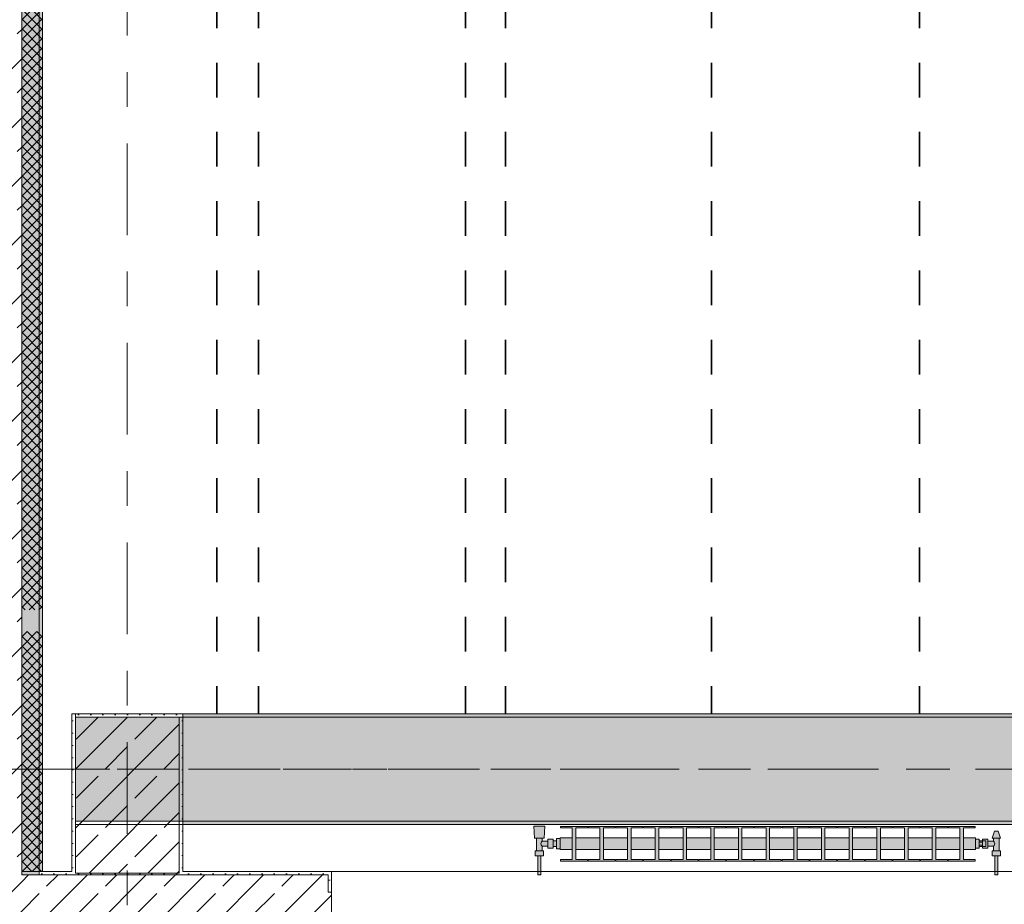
# Model space of a CAD drawing. Header units: metres. Extents: x -3.6 to 84.5, y -11 to 16.8.
# Tile 9 of 229: x 0.2 to 3.1, y 0.2 to 2.7. Entities that reach past the tile are written whole.
import ezdxf

# ---------------------------------------------------------------- set-up
doc = ezdxf.new("R2010")
doc.units = ezdxf.units.M
doc.header["$MEASUREMENT"] = 0
doc.linetypes.add('Achse', pattern=[0.2, 0.1, -0.05, 0, -0.05])
doc.linetypes.add('Strichlinie doppelt', pattern=[0.546806, 0.264583, -0.105833, 0.070556, -0.105833])
for name, color, linetype in [('155 - Bemaßung_ Beschriftung.Ausbau - Deckenelemente', 7, 'Continuous'), ('451 - Universal.Achsen Raster', 7, 'Continuous'), ('604 - Struktur.Wand Aussen', 7, 'Continuous'), ('607 - Struktur.Stütze', 7, 'Continuous'), ('608 - Struktur.Träger', 7, 'Continuous'), ('801 - HKLSE.Heizung_ Klima_ Lüftung', 7, 'Continuous'), ('Abbruch_605 - Struktur.Wand Innen', 7, 'Continuous')]:
    doc.layers.add(name, color=color, linetype=linetype)
doc.linetypes.add('Abbruch 1', pattern='A,0,[1,2022.0244.A_L5A-PL04.10_iA_Deckenelemente 3.OG1.Shx,S=0.001984,R=0,X=0,Y=0],-0.25,0', length=0.25)
pattern_1 = [(45, (0, 0), (-0.08485281, 0.08485281), []), (45, (-0.04243, 0.04243), (-0.08485281, 0.08485281), [0.09, -0.03])]
pattern_2 = [(45, (0, 0), (-0.01767767, 0.01767767), [0, -0.025])]
pattern_3 = [(315, (0, 0), (0.014142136, 0.014142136), []), (45, (0, 0), (-0.014142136, 0.014142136), [])]

msp = doc.modelspace()

# ---------------------------------------------------------------- hatches: boundary and pattern name
at = {"layer": '604 - Struktur.Wand Aussen', "linetype": 'Continuous', "lineweight": 0, "true_color": 0x000000}
h = msp.add_hatch(dxfattribs=at)
h.set_pattern_fill('Beton__Stahlbeton_0001', color=18, style=0, pattern_type=2)
h.set_pattern_definition(pattern_1)
h.paths.add_polyline_path([(0.225, 0.245), (0.225, 5.33), (-0.015, 5.33), (-0.015, 0.245)])
at = {"layer": '604 - Struktur.Wand Aussen', "linetype": 'Continuous', "lineweight": 0, "true_color": 0xbebebe}
for points in [[(0.2738, 0.245), (0.275, 0.2461), (0.275, 5.19), (0.225, 5.19), (0.225, 0.245)], [(0.275, 0.2461), (0.2738, 0.245), (0.275, 0.245)]]:
    msp.add_hatch(color=9, dxfattribs=at).paths.add_polyline_path(points)
at = {"layer": '604 - Struktur.Wand Aussen', "linetype": 'Continuous', "lineweight": 0, "true_color": 0x000000}
h = msp.add_hatch(dxfattribs=at)
h.set_pattern_fill('Gips_0001', color=18, style=0, pattern_type=2)
h.set_pattern_definition(pattern_2)
h.paths.add_polyline_path([(0.285, 0.255), (0.285, 5.19), (0.275, 5.19), (0.275, 0.255)])
h = msp.add_hatch(dxfattribs=at)
h.set_pattern_fill('Beton__Stahlbeton_0001', color=18, style=0, pattern_type=2)
h.set_pattern_definition(pattern_1)
h.paths.add_polyline_path([(0.0045, 0.005), (0.225, 0.2015), (0.225, 0.245), (-0.015, 0.245), (-0.015, 0.005)])
h = msp.add_hatch(dxfattribs=at)
h.set_pattern_fill('Beton__Stahlbeton_0001', color=18, style=0, pattern_type=2)
h.set_pattern_definition(pattern_1)
h.paths.add_polyline_path([(0.225, 0.245), (0.225, 0.2015), (0.2738, 0.245)])
h = msp.add_hatch(dxfattribs=at)
h.set_pattern_fill('Beton__Stahlbeton_0001', color=18, style=0, pattern_type=2)
h.set_pattern_definition(pattern_1)
h.paths.add_polyline_path([(0.225, 0.2015), (0.225, 0.005), (1.08, 0.005), (1.08, 0.125), (1.11, 0.125), (1.12, 0.125), (1.12, 0.195), (1.11, 0.195), (1.11, 0.245), (0.2738, 0.245)])
h = msp.add_hatch(dxfattribs=at)
h.set_pattern_fill('Gips_0001', color=18, style=0, pattern_type=2)
h.set_pattern_definition(pattern_2)
h.paths.add_polyline_path([(0.285, 0.255), (0.275, 0.2461), (0.275, 0.245), (0.285, 0.245)])
h = msp.add_hatch(dxfattribs=at)
h.set_pattern_fill('Gips_0001', color=18, style=0, pattern_type=2)
h.set_pattern_definition(pattern_2)
h.paths.add_polyline_path([(0.275, 0.2461), (0.285, 0.255), (0.275, 0.255)])
h = msp.add_hatch(dxfattribs=at)
h.set_pattern_fill('Gips_0001', color=18, style=0, pattern_type=2)
h.set_pattern_definition(pattern_2)
h.paths.add_polyline_path([(0.285, 0.245), (0.37, 0.245), (0.37, 0.255), (0.285, 0.255)])
h = msp.add_hatch(dxfattribs=at)
h.set_pattern_fill('Gips_0001', color=18, style=0, pattern_type=2)
h.set_pattern_definition(pattern_2)
h.paths.add_polyline_path([(0.69, 0.255), (0.69, 0.245), (1.11, 0.245), (1.11, 0.255)])
h = msp.add_hatch(dxfattribs=at)
h.set_pattern_fill('Gips_0001', color=18, style=0, pattern_type=2)
h.set_pattern_definition(pattern_2)
h.paths.add_polyline_path([(1.11, 0.255), (1.11, 0.195), (1.12, 0.195), (1.12, 0.255)])
h = msp.add_hatch(dxfattribs=at)
h.set_pattern_fill('Beton__Stahlbeton_0001', color=18, style=0, pattern_type=2)
h.set_pattern_definition(pattern_1)
h.paths.add_polyline_path([(0.225, 0.2015), (0.0045, 0.005), (0.225, 0.005)])
at = {"layer": '607 - Struktur.Stütze', "linetype": 'Continuous', "lineweight": 0, "true_color": 0x000000}
h = msp.add_hatch(dxfattribs=at)
h.set_pattern_fill('Gips_0001', color=18, style=0, pattern_type=2)
h.set_pattern_definition(pattern_2)
h.paths.add_polyline_path([(0.37, 0.71), (0.37, 0.255), (0.38, 0.255), (0.38, 0.7), (0.68, 0.7), (0.68, 0.255), (0.69, 0.255), (0.69, 0.71)])
h = msp.add_hatch(dxfattribs=at)
h.set_pattern_fill('Beton__Stahlbeton_0001', color=18, style=0, pattern_type=2)
h.set_pattern_definition(pattern_1)
h.paths.add_polyline_path([(0.38, 0.25), (0.68, 0.25), (0.68, 0.7), (0.38, 0.7)])
h = msp.add_hatch(dxfattribs=at)
h.set_pattern_fill('Gips_0001', color=18, style=0, pattern_type=2)
h.set_pattern_definition(pattern_2)
h.paths.add_polyline_path([(0.37, 0.255), (0.37, 0.245), (0.69, 0.245), (0.69, 0.255), (0.68, 0.255), (0.68, 0.25), (0.38, 0.25), (0.38, 0.255)])
at = {"layer": '608 - Struktur.Träger', "linetype": 'Continuous', "lineweight": 0, "true_color": 0x000000}
h = msp.add_hatch(dxfattribs=at)
h.set_pattern_fill('Beton__Stahlbeton_0001', color=18, style=0, pattern_type=2)
h.set_pattern_definition(pattern_1)
h.paths.add_polyline_path([(0.69, 0.7), (0.38, 0.7), (0.38, 0.4), (0.69, 0.4), (3.97, 0.4), (4.29, 0.4), (7.57, 0.4), (7.89, 0.4), (11.17, 0.4), (11.49, 0.4), (14.77, 0.4), (15.09, 0.4), (18.37, 0.4), (18.69, 0.4), (21.97, 0.4), (22.29, 0.4), (25.57, 0.4), (25.89, 0.4), (29.17, 0.4), (29.49, 0.4), (32.77, 0.4), (33.09, 0.4), (36.37, 0.4), (36.69, 0.4), (39.97, 0.4), (40.29, 0.4), (43.57, 0.4), (43.89, 0.4), (47.17, 0.4), (47.49, 0.4), (50.77, 0.4), (51.09, 0.4), (54.37, 0.4), (54.69, 0.4), (57.97, 0.4), (58.29, 0.4), (61.57, 0.4), (61.88, 0.4), (61.88, 0.7), (61.57, 0.7), (58.29, 0.7), (57.97, 0.7), (54.69, 0.7), (54.37, 0.7), (51.09, 0.7), (50.77, 0.7), (47.49, 0.7), (47.17, 0.7), (43.89, 0.7), (43.57, 0.7), (40.29, 0.7), (39.9, 0.7), (36.69, 0.7), (36.37, 0.7), (33.09, 0.7), (32.77, 0.7), (29.49, 0.7), (29.17, 0.7), (25.89, 0.7), (25.57, 0.7), (22.29, 0.7), (21.97, 0.7), (18.69, 0.7), (18.37, 0.7), (15.09, 0.7), (14.77, 0.7), (11.49, 0.7), (11.17, 0.7), (7.89, 0.7), (7.57, 0.7), (4.29, 0.7), (3.97, 0.7)])
h = msp.add_hatch(dxfattribs=at)
h.set_pattern_fill('Gips_0001', color=18, style=0, pattern_type=2)
h.set_pattern_definition(pattern_2)
h.paths.add_polyline_path([(0.69, 0.71), (0.69, 0.7), (3.97, 0.7), (3.97, 0.71)])
h = msp.add_hatch(dxfattribs=at)
h.set_pattern_fill('Gips_0001', color=18, style=0, pattern_type=2)
h.set_pattern_definition(pattern_2)
h.paths.add_polyline_path([(0.69, 0.4), (0.69, 0.39), (3.97, 0.39), (3.97, 0.4)])
at = {"layer": '801 - HKLSE.Heizung_ Klima_ Lüftung', "linetype": 'Continuous', "lineweight": 0, "true_color": 0x3a3a3a}
for points in [[(1.78, 0.3497), (1.77, 0.3497), (1.77, 0.343), (1.76, 0.343), (1.76, 0.348), (1.745, 0.348), (1.745, 0.342), (1.728, 0.342), (1.728, 0.351), (1.734, 0.351), (1.736, 0.386), (1.704, 0.386), (1.706, 0.351), (1.712, 0.351), (1.712, 0.314), (1.708, 0.314), (1.708, 0.3), (1.716, 0.3), (1.716, 0.245), (1.724, 0.245), (1.724, 0.3), (1.732, 0.3), (1.732, 0.314), (1.728, 0.314), (1.728, 0.328), (1.745, 0.328), (1.745, 0.322), (1.76, 0.322), (1.76, 0.327), (1.77, 0.327), (1.77, 0.3203), (1.78, 0.3203)], [(1.78, 0.3183), (1.815, 0.3183), (1.815, 0.2892), (1.781, 0.2892), (1.781, 0.285), (1.859, 0.285), (1.859, 0.2892), (1.825, 0.2892), (1.825, 0.3183), (1.895, 0.3183), (1.895, 0.2892), (1.861, 0.2892), (1.861, 0.285), (1.939, 0.285), (1.939, 0.2892), (1.905, 0.2892), (1.905, 0.3183), (1.975, 0.3183), (1.975, 0.2892), (1.941, 0.2892), (1.941, 0.285), (2.019, 0.285), (2.019, 0.2892), (1.985, 0.2892), (1.985, 0.3183), (2.055, 0.3183), (2.055, 0.2892), (2.021, 0.2892), (2.021, 0.285), (2.099, 0.285), (2.099, 0.2892), (2.065, 0.2892), (2.065, 0.3183), (2.135, 0.3183), (2.135, 0.2892), (2.101, 0.2892), (2.101, 0.285), (2.179, 0.285), (2.179, 0.2892), (2.145, 0.2892), (2.145, 0.3183), (2.215, 0.3183), (2.215, 0.2892), (2.181, 0.2892), (2.181, 0.285), (2.259, 0.285), (2.259, 0.2892), (2.225, 0.2892), (2.225, 0.3183), (2.295, 0.3183), (2.295, 0.2892), (2.261, 0.2892), (2.261, 0.285), (2.339, 0.285), (2.339, 0.2892), (2.305, 0.2892), (2.305, 0.3183), (2.375, 0.3183), (2.375, 0.2892), (2.341, 0.2892), (2.341, 0.285), (2.419, 0.285), (2.419, 0.2892), (2.385, 0.2892), (2.385, 0.3183), (2.455, 0.3183), (2.455, 0.2892), (2.421, 0.2892), (2.421, 0.285), (2.499, 0.285), (2.499, 0.2892), (2.465, 0.2892), (2.465, 0.3183), (2.535, 0.3183), (2.535, 0.2892), (2.501, 0.2892), (2.501, 0.285), (2.579, 0.285), (2.579, 0.2892), (2.545, 0.2892), (2.545, 0.3183), (2.615, 0.3183), (2.615, 0.2892), (2.581, 0.2892), (2.581, 0.285), (2.659, 0.285), (2.659, 0.2892), (2.625, 0.2892), (2.625, 0.3183), (2.695, 0.3183), (2.695, 0.2892), (2.661, 0.2892), (2.661, 0.285), (2.739, 0.285), (2.739, 0.2892), (2.705, 0.2892), (2.705, 0.3183), (2.775, 0.3183), (2.775, 0.2892), (2.741, 0.2892), (2.741, 0.285), (2.819, 0.285), (2.819, 0.2892), (2.785, 0.2892), (2.785, 0.3183), (2.855, 0.3183), (2.855, 0.2892), (2.821, 0.2892), (2.821, 0.285), (2.899, 0.285), (2.899, 0.2892), (2.865, 0.2892), (2.865, 0.3183), (2.935, 0.3183), (2.935, 0.2892), (2.901, 0.2892), (2.901, 0.285), (2.979, 0.285), (2.979, 0.2892), (2.945, 0.2892), (2.945, 0.3183), (2.98, 0.3183), (2.98, 0.3517), (2.945, 0.3517), (2.945, 0.3808), (2.979, 0.3808), (2.979, 0.385), (2.901, 0.385), (2.901, 0.3808), (2.935, 0.3808), (2.935, 0.3517), (2.865, 0.3517), (2.865, 0.3808), (2.899, 0.3808), (2.899, 0.385), (2.821, 0.385), (2.821, 0.3808), (2.855, 0.3808), (2.855, 0.3517), (2.785, 0.3517), (2.785, 0.3808), (2.819, 0.3808), (2.819, 0.385), (2.741, 0.385), (2.741, 0.3808), (2.775, 0.3808), (2.775, 0.3517), (2.705, 0.3517), (2.705, 0.3808), (2.739, 0.3808), (2.739, 0.385), (2.661, 0.385), (2.661, 0.3808), (2.695, 0.3808), (2.695, 0.3517), (2.625, 0.3517), (2.625, 0.3808), (2.659, 0.3808), (2.659, 0.385), (2.581, 0.385), (2.581, 0.3808), (2.615, 0.3808), (2.615, 0.3517), (2.545, 0.3517), (2.545, 0.3808), (2.579, 0.3808), (2.579, 0.385), (2.501, 0.385), (2.501, 0.3808), (2.535, 0.3808), (2.535, 0.3517), (2.465, 0.3517), (2.465, 0.3808), (2.499, 0.3808), (2.499, 0.385), (2.421, 0.385), (2.421, 0.3808), (2.455, 0.3808), (2.455, 0.3517), (2.385, 0.3517), (2.385, 0.3808), (2.419, 0.3808), (2.419, 0.385), (2.341, 0.385), (2.341, 0.3808), (2.375, 0.3808), (2.375, 0.3517), (2.305, 0.3517), (2.305, 0.3808), (2.339, 0.3808), (2.339, 0.385), (2.261, 0.385), (2.261, 0.3808), (2.295, 0.3808), (2.295, 0.3517), (2.225, 0.3517), (2.225, 0.3808), (2.259, 0.3808), (2.259, 0.385), (2.181, 0.385), (2.181, 0.3808), (2.215, 0.3808), (2.215, 0.3517), (2.145, 0.3517), (2.145, 0.3808), (2.179, 0.3808), (2.179, 0.385), (2.101, 0.385), (2.101, 0.3808), (2.135, 0.3808), (2.135, 0.3517), (2.065, 0.3517), (2.065, 0.3808), (2.099, 0.3808), (2.099, 0.385), (2.021, 0.385), (2.021, 0.3808), (2.055, 0.3808), (2.055, 0.3517), (1.985, 0.3517), (1.985, 0.3808), (2.019, 0.3808), (2.019, 0.385), (1.941, 0.385), (1.941, 0.3808), (1.975, 0.3808), (1.975, 0.3517), (1.905, 0.3517), (1.905, 0.3808), (1.939, 0.3808), (1.939, 0.385), (1.861, 0.385), (1.861, 0.3808), (1.895, 0.3808), (1.895, 0.3517), (1.825, 0.3517), (1.825, 0.3808), (1.859, 0.3808), (1.859, 0.385), (1.781, 0.385), (1.781, 0.3808), (1.815, 0.3808), (1.815, 0.3517), (1.78, 0.3517)], [(2.98, 0.348), (2.98, 0.322), (2.99, 0.322), (2.99, 0.327), (3, 0.327), (3, 0.322), (3.015, 0.322), (3.015, 0.328), (3.032, 0.328), (3.032, 0.314), (3.028, 0.314), (3.028, 0.3), (3.036, 0.3), (3.036, 0.245), (3.044, 0.245), (3.044, 0.3), (3.052, 0.3), (3.052, 0.314), (3.048, 0.314), (3.048, 0.351), (3.052, 0.351), (3.045, 0.371), (3.035, 0.371), (3.028, 0.351), (3.032, 0.351), (3.032, 0.342), (3.015, 0.342), (3.015, 0.348), (3, 0.348), (3, 0.343), (2.99, 0.343), (2.99, 0.348)]]:
    msp.add_hatch(color=250, dxfattribs=at).paths.add_polyline_path(points)
at = {"layer": 'Abbruch_605 - Struktur.Wand Innen', "linetype": 'Continuous', "lineweight": 0, "true_color": 0x000000}
h = msp.add_hatch(dxfattribs=at)
h.set_pattern_fill('Dämmung__hart_2_0001', color=18, style=0, pattern_type=2)
h.set_pattern_definition(pattern_3)
h.paths.add_polyline_path([(0.285, 5.19), (0.225, 5.19), (0.225, 1.01), (0.285, 1.01)])
h = msp.add_hatch(dxfattribs=at)
h.set_pattern_fill('Dämmung__hart_2_0001', color=18, style=0, pattern_type=2)
h.set_pattern_definition(pattern_3)
h.paths.add_polyline_path([(0.285, 0.9475), (0.225, 0.9475), (0.225, 0.255), (0.285, 0.255)])

# ---------------------------------------------------------------- linework, layer by layer
at = {"layer": '155 - Bemaßung_ Beschriftung.Ausbau - Deckenelemente', "color": 7, "linetype": 'Achse', "lineweight": 35}
for p, q in [((0.789, 5.19), (0.789, 0.71)), ((0.909, 5.19), (0.909, 0.71)), ((1.507, 5.19), (1.507, 0.71)), ((1.622, 5.19), (1.622, 0.71)), ((2.217, 5.19), (2.217, 0.71)), ((2.818, 5.19), (2.818, 0.71))]:
    msp.add_line(p, q, dxfattribs=at)
at = {"layer": '451 - Universal.Achsen Raster', "color": 160, "linetype": 'Strichlinie doppelt', "lineweight": 9, "true_color": 0x3232ff}
for p, q in [((0.53, -10.585), (0.53, 16.355)), ((64.935, 0.55), (-3.175, 0.55))]:
    msp.add_line(p, q, dxfattribs=at)
at = {"layer": '604 - Struktur.Wand Aussen', "color": 7, "linetype": 'Continuous', "lineweight": 18}
msp.add_line((0.225, 0.245), (0.225, 5.19), dxfattribs=at)
at = {"layer": '604 - Struktur.Wand Aussen', "color": 7, "linetype": 'Continuous', "lineweight": 13}
for p, q in [((0.275, 0.2461), (0.275, 5.19)), ((0.225, 0.245), (0.2738, 0.245)), ((0.225, 0.245), (0.2738, 0.245)), ((0.2738, 0.245), (0.275, 0.245)), ((0.2738, 0.245), (0.275, 0.245)), ((0.275, 0.245), (0.275, 0.2461)), ((0.275, 0.245), (0.285, 0.245)), ((0.275, 0.245), (0.285, 0.245)), ((1.11, 0.245), (0.285, 0.245)), ((1.11, 0.245), (1.11, 0.195)), ((3.52, 0.255), (1.12, 0.255)), ((1.12, 0.125), (1.12, 0.195))]:
    msp.add_line(p, q, dxfattribs=at)
at = {"layer": '604 - Struktur.Wand Aussen', "color": 7, "linetype": 'Continuous', "lineweight": 5}
for p, q in [((1.11, 0.255), (1.12, 0.255)), ((1.12, 0.245), (1.12, 0.255)), ((1.12, 0.195), (1.12, 0.245)), ((1.11, 0.195), (1.12, 0.195))]:
    msp.add_line(p, q, dxfattribs=at)
at = {"layer": '604 - Struktur.Wand Aussen', "color": 7, "linetype": 'Continuous', "lineweight": 13, "flags": 128}
msp.add_lwpolyline([(0.285, 0.255), (0.285, 5.19)], dxfattribs=at)
at = {"layer": '604 - Struktur.Wand Aussen', "color": 7, "linetype": 'Continuous', "lineweight": 5, "flags": 128}
for points in [[(0.37, 0.255), (0.285, 0.255)], [(1.11, 0.255), (0.69, 0.255)]]:
    msp.add_lwpolyline(points, dxfattribs=at)
at = {"layer": '607 - Struktur.Stütze', "color": 7, "linetype": 'Continuous', "lineweight": 5, "flags": 128}
msp.add_lwpolyline([(0.69, 0.255), (0.69, 0.71), (0.37, 0.71), (0.37, 0.255)], dxfattribs=at)
at = {"layer": '607 - Struktur.Stütze', "color": 7, "linetype": 'Continuous', "lineweight": 13, "flags": 128}
msp.add_lwpolyline([(0.38, 0.25), (0.68, 0.25), (0.68, 0.7), (0.38, 0.7)], close=True, dxfattribs=at)
at = {"layer": '608 - Struktur.Träger', "color": 7, "linetype": 'Continuous', "lineweight": 13}
for p, q in [((0.38, 0.71), (61.88, 0.71)), ((0.38, 0.39), (0.38, 0.71)), ((0.69, 0.7), (0.38, 0.7)), ((3.97, 0.7), (0.69, 0.7)), ((0.38, 0.39), (61.88, 0.39))]:
    msp.add_line(p, q, dxfattribs=at)
at = {"layer": '608 - Struktur.Träger', "color": 7, "linetype": 'Continuous', "lineweight": 9}
msp.add_line((0.38, 0.7), (0.38, 0.4), dxfattribs=at)
at = {"layer": '608 - Struktur.Träger', "color": 7, "linetype": 'Continuous', "lineweight": 5}
for p, q in [((0.69, 0.71), (0.69, 0.7)), ((3.97, 0.71), (0.69, 0.71)), ((0.69, 0.4), (0.69, 0.39)), ((3.97, 0.39), (0.69, 0.39))]:
    msp.add_line(p, q, dxfattribs=at)
at = {"layer": '608 - Struktur.Träger', "color": 7, "linetype": 'Achse', "lineweight": 9}
msp.add_line((0.38, 0.55), (61.88, 0.55), dxfattribs=at)
at = {"layer": '608 - Struktur.Träger', "color": 7, "linetype": 'Continuous', "lineweight": 13, "flags": 128}
msp.add_lwpolyline([(14.77, 0.4), (11.49, 0.4), (11.17, 0.4), (7.89, 0.4), (7.57, 0.4), (4.29, 0.4), (3.97, 0.4), (0.69, 0.4), (0.38, 0.4)], dxfattribs=at)
at = {"layer": '801 - HKLSE.Heizung_ Klima_ Lüftung', "color": 7, "linetype": 'Continuous', "lineweight": 5, "true_color": 0xebebeb}
for p, q in [((1.7087, 0.386), (1.704, 0.386)), ((1.704, 0.386), (1.7087, 0.386)), ((1.706, 0.351), (1.704, 0.386)), ((1.72, 0.386), (1.7087, 0.386)), ((1.7087, 0.386), (1.72, 0.386)), ((1.7313, 0.386), (1.72, 0.386)), ((1.72, 0.386), (1.7313, 0.386)), ((1.7313, 0.386), (1.736, 0.386)), ((1.736, 0.386), (1.7313, 0.386)), ((1.734, 0.351), (1.736, 0.386)), ((1.781, 0.385), (1.859, 0.385)), ((1.781, 0.3808), (1.781, 0.385)), ((1.781, 0.385), (1.859, 0.385)), ((1.781, 0.3808), (1.781, 0.385)), ((1.815, 0.3808), (1.781, 0.3808)), ((1.815, 0.2892), (1.815, 0.3808)), ((1.859, 0.3808), (1.825, 0.3808)), ((1.825, 0.3808), (1.825, 0.2892)), ((1.859, 0.385), (1.859, 0.3808)), ((1.861, 0.385), (1.939, 0.385)), ((1.861, 0.3808), (1.861, 0.385)), ((1.861, 0.385), (1.939, 0.385)), ((1.861, 0.3808), (1.861, 0.385)), ((1.895, 0.3808), (1.861, 0.3808)), ((1.895, 0.2892), (1.895, 0.3808)), ((1.939, 0.3808), (1.905, 0.3808)), ((1.905, 0.3808), (1.905, 0.2892)), ((1.939, 0.385), (1.939, 0.3808)), ((1.939, 0.385), (1.939, 0.3808)), ((1.941, 0.385), (2.019, 0.385)), ((1.941, 0.385), (2.019, 0.385)), ((1.941, 0.3808), (1.941, 0.385)), ((1.975, 0.3808), (1.941, 0.3808)), ((1.975, 0.2892), (1.975, 0.3808)), ((2.019, 0.3808), (1.985, 0.3808)), ((1.985, 0.3808), (1.985, 0.2892)), ((2.019, 0.385), (2.019, 0.3808)), ((2.019, 0.385), (2.019, 0.3808)), ((2.021, 0.385), (2.099, 0.385)), ((2.021, 0.385), (2.099, 0.385)), ((2.021, 0.3808), (2.021, 0.385)), ((2.055, 0.3808), (2.021, 0.3808)), ((2.055, 0.2892), (2.055, 0.3808)), ((2.099, 0.3808), (2.065, 0.3808)), ((2.065, 0.3808), (2.065, 0.2892)), ((2.099, 0.385), (2.099, 0.3808)), ((2.101, 0.385), (2.179, 0.385)), ((2.101, 0.3808), (2.101, 0.385)), ((2.101, 0.385), (2.179, 0.385)), ((2.101, 0.3808), (2.101, 0.385)), ((2.135, 0.3808), (2.101, 0.3808)), ((2.135, 0.2892), (2.135, 0.3808)), ((2.179, 0.3808), (2.145, 0.3808)), ((2.145, 0.3808), (2.145, 0.2892)), ((2.179, 0.385), (2.179, 0.3808)), ((2.179, 0.385), (2.179, 0.3808)), ((2.181, 0.385), (2.259, 0.385)), ((2.181, 0.385), (2.259, 0.385)), ((2.181, 0.3808), (2.181, 0.385)), ((2.215, 0.3808), (2.181, 0.3808)), ((2.215, 0.2892), (2.215, 0.3808)), ((2.259, 0.3808), (2.225, 0.3808)), ((2.225, 0.3808), (2.225, 0.2892)), ((2.259, 0.385), (2.259, 0.3808)), ((2.261, 0.385), (2.339, 0.385)), ((2.261, 0.3808), (2.261, 0.385)), ((2.261, 0.385), (2.339, 0.385)), ((2.261, 0.3808), (2.261, 0.385)), ((2.295, 0.3808), (2.261, 0.3808)), ((2.295, 0.2892), (2.295, 0.3808)), ((2.339, 0.3808), (2.305, 0.3808)), ((2.305, 0.3808), (2.305, 0.2892)), ((2.339, 0.385), (2.339, 0.3808)), ((2.341, 0.385), (2.419, 0.385)), ((2.341, 0.385), (2.419, 0.385)), ((2.341, 0.3808), (2.341, 0.385)), ((2.375, 0.3808), (2.341, 0.3808)), ((2.375, 0.2892), (2.375, 0.3808)), ((2.419, 0.3808), (2.385, 0.3808)), ((2.385, 0.3808), (2.385, 0.2892)), ((2.419, 0.385), (2.419, 0.3808)), ((2.419, 0.385), (2.419, 0.3808)), ((2.421, 0.385), (2.499, 0.385)), ((2.421, 0.385), (2.499, 0.385)), ((2.421, 0.3808), (2.421, 0.385)), ((2.455, 0.3808), (2.421, 0.3808)), ((2.455, 0.2892), (2.455, 0.3808)), ((2.499, 0.3808), (2.465, 0.3808)), ((2.465, 0.3808), (2.465, 0.2892)), ((2.499, 0.385), (2.499, 0.3808)), ((2.499, 0.385), (2.499, 0.3808)), ((2.501, 0.385), (2.579, 0.385)), ((2.501, 0.3808), (2.501, 0.385)), ((2.501, 0.385), (2.579, 0.385)), ((2.501, 0.3808), (2.501, 0.385)), ((2.535, 0.3808), (2.501, 0.3808)), ((2.535, 0.2892), (2.535, 0.3808)), ((2.579, 0.3808), (2.545, 0.3808)), ((2.545, 0.3808), (2.545, 0.2892)), ((2.579, 0.385), (2.579, 0.3808)), ((2.581, 0.385), (2.659, 0.385)), ((2.581, 0.385), (2.659, 0.385)), ((2.581, 0.3808), (2.581, 0.385)), ((2.615, 0.3808), (2.581, 0.3808)), ((2.615, 0.2892), (2.615, 0.3808)), ((2.659, 0.3808), (2.625, 0.3808)), ((2.625, 0.3808), (2.625, 0.2892)), ((2.659, 0.385), (2.659, 0.3808)), ((2.661, 0.385), (2.739, 0.385)), ((2.661, 0.385), (2.739, 0.385)), ((2.661, 0.3808), (2.661, 0.385)), ((2.695, 0.3808), (2.661, 0.3808)), ((2.695, 0.2892), (2.695, 0.3808)), ((2.739, 0.3808), (2.705, 0.3808)), ((2.705, 0.3808), (2.705, 0.2892)), ((2.739, 0.385), (2.739, 0.3808)), ((2.739, 0.385), (2.739, 0.3808)), ((2.741, 0.385), (2.819, 0.385)), ((2.741, 0.3808), (2.741, 0.385)), ((2.741, 0.385), (2.819, 0.385)), ((2.741, 0.3808), (2.741, 0.385)), ((2.775, 0.3808), (2.741, 0.3808)), ((2.775, 0.2892), (2.775, 0.3808)), ((2.819, 0.3808), (2.785, 0.3808)), ((2.785, 0.3808), (2.785, 0.2892)), ((2.819, 0.385), (2.819, 0.3808)), ((2.821, 0.385), (2.899, 0.385)), ((2.821, 0.3808), (2.821, 0.385)), ((2.821, 0.385), (2.899, 0.385)), ((2.821, 0.3808), (2.821, 0.385)), ((2.855, 0.3808), (2.821, 0.3808)), ((2.855, 0.2892), (2.855, 0.3808)), ((2.899, 0.3808), (2.865, 0.3808)), ((2.865, 0.3808), (2.865, 0.2892)), ((2.899, 0.385), (2.899, 0.3808)), ((2.899, 0.385), (2.899, 0.3808)), ((2.901, 0.385), (2.979, 0.385)), ((2.901, 0.3808), (2.901, 0.385)), ((2.901, 0.385), (2.979, 0.385)), ((2.901, 0.3808), (2.901, 0.385)), ((2.935, 0.3808), (2.901, 0.3808)), ((2.935, 0.2892), (2.935, 0.3808)), ((2.979, 0.3808), (2.945, 0.3808)), ((2.945, 0.3808), (2.945, 0.2892)), ((2.979, 0.385), (2.979, 0.3808)), ((3.028, 0.351), (3.035, 0.371)), ((3.035, 0.371), (3.0365, 0.371)), ((3.0365, 0.371), (3.04, 0.371)), ((3.04, 0.371), (3.0435, 0.371)), ((3.0435, 0.371), (3.045, 0.371)), ((3.052, 0.351), (3.045, 0.371)), ((1.7101, 0.351), (1.706, 0.351)), ((1.72, 0.351), (1.7101, 0.351)), ((1.712, 0.314), (1.712, 0.351)), ((1.7299, 0.351), (1.72, 0.351)), ((1.7263, 0.3399), (1.728, 0.342)), ((1.728, 0.342), (1.728, 0.351)), ((1.728, 0.342), (1.745, 0.342)), ((1.734, 0.351), (1.7299, 0.351)), ((1.745, 0.3415), (1.745, 0.348)), ((1.745, 0.348), (1.76, 0.348)), ((1.745, 0.3285), (1.745, 0.3415)), ((1.76, 0.3415), (1.76, 0.348)), ((1.76, 0.343), (1.77, 0.343)), ((1.76, 0.3285), (1.76, 0.3415)), ((1.77, 0.335), (1.77, 0.3497)), ((1.77, 0.3497), (1.78, 0.3497)), ((1.77, 0.3497), (1.78, 0.3497)), ((1.77, 0.335), (1.77, 0.3497)), ((1.77, 0.3497), (1.78, 0.3497)), ((1.77, 0.3497), (1.78, 0.3497)), ((1.77, 0.3407), (1.77, 0.343)), ((1.78, 0.3468), (1.78, 0.3517)), ((1.78, 0.3517), (1.815, 0.3517)), ((1.78, 0.335), (1.78, 0.3468)), ((1.825, 0.3517), (1.895, 0.3517)), ((1.905, 0.3517), (1.975, 0.3517)), ((1.985, 0.3517), (2.055, 0.3517)), ((2.065, 0.3517), (2.135, 0.3517)), ((2.145, 0.3517), (2.215, 0.3517)), ((2.225, 0.3517), (2.295, 0.3517)), ((2.305, 0.3517), (2.375, 0.3517)), ((2.385, 0.3517), (2.455, 0.3517)), ((2.465, 0.3517), (2.535, 0.3517)), ((2.545, 0.3517), (2.615, 0.3517)), ((2.625, 0.3517), (2.695, 0.3517)), ((2.705, 0.3517), (2.775, 0.3517)), ((2.785, 0.3517), (2.855, 0.3517)), ((2.865, 0.3517), (2.935, 0.3517)), ((2.945, 0.3517), (2.98, 0.3517)), ((2.98, 0.3468), (2.98, 0.3517)), ((2.98, 0.348), (2.99, 0.348)), ((2.98, 0.348), (2.99, 0.348)), ((2.98, 0.348), (2.99, 0.348)), ((2.98, 0.348), (2.99, 0.348)), ((2.98, 0.335), (2.98, 0.3468)), ((2.99, 0.335), (2.99, 0.348)), ((3, 0.343), (2.99, 0.343)), ((3, 0.3415), (3, 0.348)), ((3, 0.348), (3, 0.343)), ((3.015, 0.348), (3, 0.348)), ((3, 0.3407), (3, 0.343)), ((3, 0.343), (3.01, 0.343)), ((3, 0.3407), (3, 0.343)), ((3, 0.3393), (3, 0.3415)), ((3.01, 0.3407), (3.01, 0.343)), ((3.015, 0.3415), (3.015, 0.348)), ((3.032, 0.342), (3.015, 0.342)), ((3.015, 0.3285), (3.015, 0.3415)), ((3.028, 0.351), (3.0315, 0.351)), ((3.0315, 0.351), (3.04, 0.351)), ((3.032, 0.342), (3.032, 0.351)), ((3.0337, 0.3399), (3.032, 0.342)), ((3.04, 0.351), (3.0485, 0.351)), ((3.048, 0.314), (3.048, 0.351)), ((3.0485, 0.351), (3.052, 0.351)), ((1.714, 0.314), (1.708, 0.314)), ((1.708, 0.3), (1.708, 0.314)), ((1.726, 0.314), (1.714, 0.314)), ((1.7239, 0.335), (1.7253, 0.3379)), ((1.7253, 0.3321), (1.7239, 0.335)), ((1.7258, 0.3389), (1.7263, 0.3399)), ((1.7263, 0.3301), (1.7258, 0.3311)), ((1.732, 0.314), (1.726, 0.314)), ((1.728, 0.328), (1.7263, 0.3301)), ((1.728, 0.314), (1.728, 0.328)), ((1.728, 0.328), (1.745, 0.328)), ((1.732, 0.3), (1.732, 0.314)), ((1.745, 0.322), (1.745, 0.3285)), ((1.745, 0.322), (1.76, 0.322)), ((1.76, 0.322), (1.76, 0.3285)), ((1.76, 0.327), (1.77, 0.327)), ((1.77, 0.335), (1.77, 0.3407)), ((1.77, 0.3203), (1.77, 0.335)), ((1.77, 0.3203), (1.77, 0.335)), ((1.77, 0.3293), (1.77, 0.335)), ((1.77, 0.327), (1.77, 0.3293)), ((1.77, 0.3203), (1.78, 0.3203)), ((1.77, 0.3203), (1.78, 0.3203)), ((1.78, 0.3232), (1.78, 0.335)), ((1.78, 0.3183), (1.78, 0.3232)), ((1.78, 0.3183), (1.815, 0.3183)), ((1.825, 0.3183), (1.895, 0.3183)), ((1.905, 0.3183), (1.975, 0.3183)), ((1.985, 0.3183), (2.055, 0.3183)), ((2.065, 0.3183), (2.135, 0.3183)), ((2.145, 0.3183), (2.215, 0.3183)), ((2.225, 0.3183), (2.295, 0.3183)), ((2.305, 0.3183), (2.375, 0.3183)), ((2.385, 0.3183), (2.455, 0.3183)), ((2.465, 0.3183), (2.535, 0.3183)), ((2.545, 0.3183), (2.615, 0.3183)), ((2.625, 0.3183), (2.695, 0.3183)), ((2.705, 0.3183), (2.775, 0.3183)), ((2.785, 0.3183), (2.855, 0.3183)), ((2.865, 0.3183), (2.935, 0.3183)), ((2.945, 0.3183), (2.98, 0.3183)), ((2.98, 0.3232), (2.98, 0.335)), ((2.98, 0.3183), (2.98, 0.3232)), ((2.98, 0.322), (2.99, 0.322)), ((2.99, 0.3393), (3, 0.3393)), ((2.99, 0.322), (2.99, 0.335)), ((2.99, 0.3307), (3, 0.3307)), ((3, 0.327), (2.99, 0.327)), ((3, 0.335), (3, 0.3407)), ((3, 0.3393), (3, 0.3407)), ((3, 0.335), (3, 0.3393)), ((3, 0.3307), (3, 0.335)), ((3, 0.3293), (3, 0.335)), ((3, 0.3285), (3, 0.3307)), ((3, 0.3293), (3, 0.3307)), ((3, 0.327), (3, 0.3293)), ((3, 0.327), (3, 0.3293)), ((3, 0.322), (3, 0.3285)), ((3, 0.327), (3.01, 0.327)), ((3, 0.327), (3, 0.322)), ((3.015, 0.322), (3, 0.322)), ((3.01, 0.335), (3.01, 0.3407)), ((3.01, 0.3293), (3.01, 0.335)), ((3.01, 0.327), (3.01, 0.3293)), ((3.015, 0.322), (3.015, 0.3285)), ((3.032, 0.328), (3.015, 0.328)), ((3.028, 0.314), (3.034, 0.314)), ((3.028, 0.3), (3.028, 0.314)), ((3.032, 0.328), (3.0337, 0.3301)), ((3.032, 0.314), (3.032, 0.328)), ((3.0342, 0.3389), (3.0337, 0.3399)), ((3.0337, 0.3301), (3.0342, 0.3311)), ((3.034, 0.314), (3.046, 0.314)), ((3.0361, 0.335), (3.0347, 0.3379)), ((3.0347, 0.3321), (3.0361, 0.335)), ((3.046, 0.314), (3.052, 0.314)), ((3.052, 0.3), (3.052, 0.314)), ((1.714, 0.3), (1.708, 0.3)), ((1.726, 0.3), (1.714, 0.3)), ((1.716, 0.245), (1.716, 0.3)), ((1.7172, 0.3), (1.716, 0.3)), ((1.72, 0.3), (1.7172, 0.3)), ((1.7228, 0.3), (1.72, 0.3)), ((1.724, 0.3), (1.7228, 0.3)), ((1.724, 0.245), (1.724, 0.3)), ((1.732, 0.3), (1.726, 0.3)), ((1.781, 0.285), (1.781, 0.2892)), ((1.781, 0.285), (1.781, 0.2892)), ((1.781, 0.2892), (1.815, 0.2892)), ((1.859, 0.285), (1.781, 0.285)), ((1.825, 0.2892), (1.859, 0.2892)), ((1.859, 0.2892), (1.859, 0.285)), ((1.861, 0.285), (1.861, 0.2892)), ((1.861, 0.285), (1.861, 0.2892)), ((1.861, 0.2892), (1.895, 0.2892)), ((1.939, 0.285), (1.861, 0.285)), ((1.905, 0.2892), (1.939, 0.2892)), ((1.939, 0.2892), (1.939, 0.285)), ((1.939, 0.2892), (1.939, 0.285)), ((1.941, 0.285), (1.941, 0.2892)), ((1.941, 0.2892), (1.975, 0.2892)), ((2.019, 0.285), (1.941, 0.285)), ((1.985, 0.2892), (2.019, 0.2892)), ((2.019, 0.2892), (2.019, 0.285)), ((2.019, 0.2892), (2.019, 0.285)), ((2.021, 0.285), (2.021, 0.2892)), ((2.021, 0.2892), (2.055, 0.2892)), ((2.099, 0.285), (2.021, 0.285)), ((2.065, 0.2892), (2.099, 0.2892)), ((2.099, 0.2892), (2.099, 0.285)), ((2.101, 0.285), (2.101, 0.2892)), ((2.101, 0.285), (2.101, 0.2892)), ((2.101, 0.2892), (2.135, 0.2892)), ((2.179, 0.285), (2.101, 0.285)), ((2.145, 0.2892), (2.179, 0.2892)), ((2.179, 0.2892), (2.179, 0.285)), ((2.179, 0.2892), (2.179, 0.285)), ((2.181, 0.285), (2.181, 0.2892)), ((2.181, 0.2892), (2.215, 0.2892)), ((2.259, 0.285), (2.181, 0.285)), ((2.225, 0.2892), (2.259, 0.2892)), ((2.259, 0.2892), (2.259, 0.285)), ((2.261, 0.285), (2.261, 0.2892)), ((2.261, 0.285), (2.261, 0.2892)), ((2.261, 0.2892), (2.295, 0.2892)), ((2.339, 0.285), (2.261, 0.285)), ((2.305, 0.2892), (2.339, 0.2892)), ((2.339, 0.2892), (2.339, 0.285)), ((2.341, 0.285), (2.341, 0.2892)), ((2.341, 0.2892), (2.375, 0.2892)), ((2.419, 0.285), (2.341, 0.285)), ((2.385, 0.2892), (2.419, 0.2892)), ((2.419, 0.2892), (2.419, 0.285)), ((2.419, 0.2892), (2.419, 0.285)), ((2.421, 0.285), (2.421, 0.2892)), ((2.421, 0.2892), (2.455, 0.2892)), ((2.499, 0.285), (2.421, 0.285)), ((2.465, 0.2892), (2.499, 0.2892)), ((2.499, 0.2892), (2.499, 0.285)), ((2.499, 0.2892), (2.499, 0.285)), ((2.501, 0.285), (2.501, 0.2892)), ((2.501, 0.285), (2.501, 0.2892)), ((2.501, 0.2892), (2.535, 0.2892)), ((2.579, 0.285), (2.501, 0.285)), ((2.545, 0.2892), (2.579, 0.2892)), ((2.579, 0.2892), (2.579, 0.285)), ((2.581, 0.285), (2.581, 0.2892)), ((2.581, 0.2892), (2.615, 0.2892)), ((2.659, 0.285), (2.581, 0.285)), ((2.625, 0.2892), (2.659, 0.2892)), ((2.659, 0.2892), (2.659, 0.285)), ((2.661, 0.285), (2.661, 0.2892)), ((2.661, 0.2892), (2.695, 0.2892)), ((2.739, 0.285), (2.661, 0.285)), ((2.705, 0.2892), (2.739, 0.2892)), ((2.739, 0.2892), (2.739, 0.285)), ((2.739, 0.2892), (2.739, 0.285)), ((2.741, 0.285), (2.741, 0.2892)), ((2.741, 0.285), (2.741, 0.2892)), ((2.741, 0.2892), (2.775, 0.2892)), ((2.819, 0.285), (2.741, 0.285)), ((2.785, 0.2892), (2.819, 0.2892)), ((2.819, 0.2892), (2.819, 0.285)), ((2.821, 0.285), (2.821, 0.2892)), ((2.821, 0.285), (2.821, 0.2892)), ((2.821, 0.2892), (2.855, 0.2892)), ((2.899, 0.285), (2.821, 0.285)), ((2.865, 0.2892), (2.899, 0.2892)), ((2.899, 0.2892), (2.899, 0.285)), ((2.899, 0.2892), (2.899, 0.285)), ((2.901, 0.285), (2.901, 0.2892)), ((2.901, 0.285), (2.901, 0.2892)), ((2.901, 0.2892), (2.935, 0.2892)), ((2.979, 0.285), (2.901, 0.285)), ((2.945, 0.2892), (2.979, 0.2892)), ((2.979, 0.2892), (2.979, 0.285)), ((3.028, 0.3), (3.034, 0.3)), ((3.034, 0.3), (3.046, 0.3)), ((3.036, 0.245), (3.036, 0.3)), ((3.036, 0.3), (3.0372, 0.3)), ((3.0372, 0.3), (3.04, 0.3)), ((3.04, 0.3), (3.0428, 0.3)), ((3.0428, 0.3), (3.044, 0.3)), ((3.044, 0.245), (3.044, 0.3)), ((3.046, 0.3), (3.052, 0.3)), ((1.7172, 0.245), (1.716, 0.245)), ((1.72, 0.245), (1.7172, 0.245)), ((1.7228, 0.245), (1.72, 0.245)), ((1.724, 0.245), (1.7228, 0.245)), ((3.036, 0.245), (3.0372, 0.245)), ((3.0372, 0.245), (3.04, 0.245)), ((3.04, 0.245), (3.0428, 0.245)), ((3.0428, 0.245), (3.044, 0.245))]:
    msp.add_line(p, q, dxfattribs=at)
at = {"layer": 'Abbruch_605 - Struktur.Wand Innen', "color": 7, "linetype": 'Abbruch 1', "lineweight": 18, "flags": 128}
for points in [[(0.225, 5.19), (0.225, 1.01)], [(0.285, 1.01), (0.285, 5.19)], [(0.225, 0.9475), (0.225, 0.255)], [(0.285, 0.255), (0.285, 0.9475)], [(0.225, 0.255), (0.285, 0.255)]]:
    msp.add_lwpolyline(points, dxfattribs=at)

doc.saveas('drawing.dxf')
